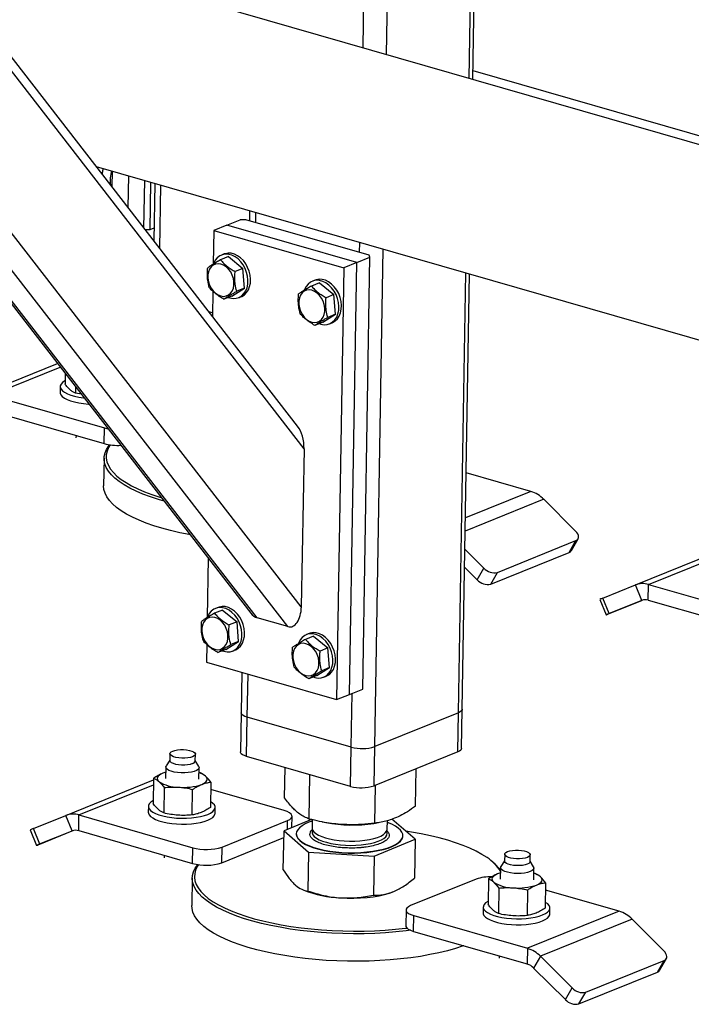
# Model space of a CAD drawing. Header units: millimetres. Extents: x 5 to 589, y 5 to 415.
# Tile 39 of 90: x 257 to 265, y 46 to 59. Entities that reach past the tile are written whole.
import ezdxf

# ---------------------------------------------------------------- set-up
doc = ezdxf.new("R2010")
doc.units = ezdxf.units.MM
doc.layers.add('TRAIT-FORT', color=4, linetype='Continuous', lineweight=25)

msp = doc.modelspace()

# ---------------------------------------------------------------- linework, layer by layer
at = {"layer": 'TRAIT-FORT', "color": 4, "linetype": 'Continuous', "lineweight": 25}
for p, q in [((262.487, 58.109), (262.68, 69.52)), ((262.534, 58.095), (262.727, 69.54)), ((261.112, 58.504), (261.292, 69.179)), ((261.414, 58.417), (261.593, 68.979)), ((260.347, 53.312), (251.038, 65.318)), ((260.264, 53.603), (251.147, 65.362)), ((260.312, 51.264), (249.803, 64.818)), ((249.243, 64.618), (259.659, 51.184)), ((259.739, 51.124), (249.297, 64.592)), ((260.139, 51.009), (249.62, 64.575)), ((273.468, 54.949), (255.129, 60.226)), ((262.536, 58.211), (276.381, 54.227)), ((257.655, 56.968), (272.796, 52.611)), ((257.863, 56.908), (257.859, 56.704)), ((258.073, 56.847), (258.066, 56.437)), ((258.273, 56.171), (258.284, 56.787)), ((258.359, 56.765), (258.349, 56.149)), ((258.413, 56.75), (258.4, 56.007)), ((258.48, 55.904), (258.494, 56.726)), ((259.642, 56.396), (259.639, 56.266)), ((259.721, 56.243), (259.723, 56.373)), ((259.349, 56.209), (259.518, 56.278)), ((259.594, 56.279), (259.518, 56.278)), ((261.193, 55.819), (259.594, 56.279)), ((258.349, 56.149), (258.291, 56.147)), ((258.403, 56.17), (258.349, 56.149)), ((259.179, 56.14), (259.172, 55.704)), ((259.349, 56.209), (259.179, 56.14)), ((259.179, 56.14), (260.862, 55.656)), ((261.032, 55.725), (259.349, 56.209)), ((261.067, 55.856), (261.069, 55.985)), ((261.263, 49.454), (261.372, 55.898)), ((259.368, 55.801), (259.266, 55.759)), ((259.311, 55.835), (259.278, 55.821)), ((259.368, 55.801), (259.556, 55.649)), ((261.032, 55.725), (261.201, 55.793)), ((261.107, 50.199), (261.201, 55.793)), ((261.201, 55.793), (261.193, 55.819)), ((259.556, 55.649), (259.455, 55.607)), ((259.578, 55.394), (259.556, 55.649)), ((260.862, 55.656), (260.768, 50.062)), ((261.032, 55.725), (260.862, 55.656)), ((260.937, 50.13), (261.032, 55.725)), ((260.49, 55.496), (260.456, 55.482)), ((262.348, 49.893), (262.444, 55.59)), ((262.396, 49.938), (262.491, 55.576)), ((259.166, 55.352), (259.16, 55.026)), ((259.41, 55.29), (259.578, 55.394)), ((259.578, 55.394), (259.476, 55.352)), ((260.546, 55.462), (260.444, 55.42)), ((260.546, 55.462), (260.735, 55.31)), ((259.41, 55.29), (259.309, 55.249)), ((259.501, 55.27), (259.535, 55.284)), ((260.735, 55.31), (260.633, 55.268)), ((260.756, 55.055), (260.735, 55.31)), ((259.161, 55.074), (259.113, 55.087)), ((260.589, 54.951), (260.756, 55.055)), ((260.756, 55.055), (260.654, 55.013)), ((260.589, 54.951), (260.487, 54.91)), ((260.679, 54.931), (260.713, 54.945)), ((256.12, 54), (257.152, 54.418)), ((256.289, 54.006), (257.189, 54.37)), ((257.253, 54.288), (257.251, 54.153)), ((257.188, 54.118), (257.187, 54.042)), ((257.387, 54.115), (257.386, 54.032)), ((256.289, 54.006), (257.762, 53.582)), ((257.463, 54.017), (257.386, 54.032)), ((256.286, 53.802), (257.759, 53.379)), ((257.759, 53.379), (257.762, 53.582)), ((257.394, 53.484), (257.393, 53.453)), ((260.347, 53.312), (260.312, 51.264)), ((257.757, 53.188), (257.751, 52.832)), ((263.286, 52.759), (262.448, 53.001)), ((263.286, 52.759), (262.438, 52.416)), ((263.454, 52.657), (262.435, 52.244)), ((263.865, 52.246), (263.454, 52.657)), ((262.853, 51.71), (263.87, 52.122)), ((263.783, 51.97), (263.87, 52.122)), ((263.81, 51.993), (263.898, 52.145)), ((262.431, 52.012), (262.678, 51.766)), ((262.766, 51.558), (263.783, 51.97)), ((264.641, 51.548), (265.777, 52.008)), ((264.81, 51.554), (265.776, 51.945)), ((259.107, 51.896), (259.094, 51.126)), ((262.427, 51.777), (262.591, 51.614)), ((262.591, 51.614), (262.678, 51.766)), ((262.766, 51.558), (262.853, 51.71)), ((264.219, 51.377), (264.641, 51.548)), ((264.722, 51.348), (264.641, 51.548)), ((264.807, 51.351), (264.81, 51.554)), ((264.81, 51.554), (266.283, 51.131)), ((264.179, 51.361), (264.26, 51.161)), ((264.301, 51.177), (264.219, 51.377)), ((264.73, 51.351), (264.293, 51.174)), ((264.301, 51.177), (264.722, 51.348)), ((264.807, 51.351), (266.279, 50.927)), ((259.29, 51.223), (259.189, 51.182)), ((259.234, 51.257), (259.2, 51.244)), ((259.29, 51.223), (259.479, 51.071)), ((259.479, 51.071), (259.377, 51.03)), ((259.5, 50.816), (259.479, 51.071)), ((260.139, 51.009), (259.739, 51.124)), ((260.412, 50.918), (260.378, 50.905)), ((259.089, 50.775), (259.085, 50.546)), ((259.333, 50.713), (259.5, 50.816)), ((259.5, 50.816), (259.399, 50.775)), ((260.469, 50.884), (260.367, 50.843)), ((260.469, 50.884), (260.657, 50.732)), ((259.333, 50.713), (259.231, 50.672)), ((259.423, 50.692), (259.457, 50.706)), ((260.657, 50.732), (260.556, 50.691)), ((260.679, 50.477), (260.657, 50.732)), ((259.085, 50.546), (260.768, 50.062)), ((259.541, 50.415), (259.532, 49.893)), ((259.612, 49.835), (259.622, 50.391)), ((260.511, 50.374), (260.679, 50.477)), ((260.679, 50.477), (260.577, 50.436)), ((260.511, 50.374), (260.41, 50.333)), ((260.602, 50.354), (260.635, 50.367)), ((260.768, 50.062), (260.937, 50.13)), ((260.937, 50.13), (261.107, 50.199)), ((260.959, 49.447), (260.971, 50.144)), ((259.532, 49.893), (259.523, 49.385)), ((262.348, 49.893), (261.263, 49.454)), ((262.34, 49.385), (262.348, 49.893)), ((262.388, 49.429), (262.396, 49.938)), ((259.604, 49.326), (259.612, 49.835)), ((260.959, 49.447), (259.612, 49.835)), ((258.61, 49.362), (258.609, 49.273)), ((260.95, 48.939), (260.959, 49.447)), ((261.254, 48.945), (261.263, 49.454)), ((262.34, 49.385), (261.254, 48.945)), ((258.609, 49.279), (258.561, 49.205)), ((258.938, 49.268), (258.94, 49.357)), ((258.984, 49.198), (258.939, 49.273)), ((260.95, 48.939), (259.604, 49.326)), ((258.555, 49.121), (258.517, 49.109)), ((258.556, 49.19), (258.554, 49.04)), ((258.986, 49.033), (258.988, 49.183)), ((259.004, 49.115), (258.987, 49.118)), ((260.095, 48.791), (260.101, 49.183)), ((261.793, 48.683), (261.802, 49.167)), ((257.263, 48.562), (258.399, 49.022)), ((258.399, 49.044), (258.394, 48.715)), ((259.139, 48.994), (259.134, 48.665)), ((260.414, 48.516), (260.423, 49.09)), ((257.432, 48.568), (258.398, 48.959)), ((258.534, 48.924), (258.529, 48.594)), ((258.899, 48.569), (258.904, 48.899)), ((260.092, 48.625), (259.138, 48.899)), ((261.263, 48.462), (261.271, 48.952)), ((258.331, 48.68), (258.33, 48.604)), ((259.195, 48.589), (259.196, 48.665)), ((256.842, 48.391), (257.263, 48.562)), ((257.344, 48.361), (257.263, 48.562)), ((257.429, 48.365), (257.432, 48.568)), ((257.432, 48.568), (258.905, 48.144)), ((259.285, 48.152), (260.133, 48.496)), ((260.442, 48.51), (260.088, 48.362)), ((260.131, 48.381), (260.133, 48.496)), ((260.19, 48.405), (260.193, 48.552)), ((260.454, 48.507), (260.452, 48.402)), ((260.58, 48.479), (260.628, 48.47)), ((261.251, 48.459), (261.314, 48.469)), ((261.425, 48.386), (261.427, 48.494)), ((261.786, 48.254), (261.486, 48.513)), ((256.801, 48.375), (256.882, 48.174)), ((256.923, 48.191), (256.842, 48.391)), ((257.352, 48.364), (256.916, 48.188)), ((256.923, 48.191), (257.344, 48.361)), ((257.429, 48.365), (258.902, 47.941)), ((260.079, 47.858), (260.088, 48.362)), ((260.088, 48.362), (260.406, 48.088)), ((259.282, 47.949), (260.086, 48.275)), ((260.246, 48.325), (260.246, 48.32)), ((261.256, 48.034), (261.786, 48.254)), ((261.627, 48.297), (261.628, 48.302)), ((261.786, 48.254), (261.778, 47.75)), ((258.902, 47.941), (258.905, 48.144)), ((259.282, 47.949), (259.285, 48.152)), ((260.406, 48.088), (260.398, 47.583)), ((260.406, 48.088), (261.256, 48.034)), ((258.537, 48.046), (258.536, 48.015)), ((261.256, 48.034), (261.247, 47.529)), ((262.946, 47.976), (262.898, 47.902)), ((262.947, 48.059), (262.946, 47.97)), ((263.275, 47.964), (263.277, 48.053)), ((263.321, 47.895), (263.276, 47.97)), ((262.822, 47.93), (262.797, 47.953)), ((262.893, 47.887), (262.89, 47.737)), ((263.323, 47.729), (263.325, 47.879)), ((258.9, 47.75), (258.894, 47.394)), ((262.576, 47.737), (261.728, 47.394)), ((262.736, 47.741), (262.731, 47.411)), ((262.892, 47.818), (262.854, 47.806)), ((263.341, 47.811), (263.324, 47.815)), ((260.319, 47.606), (260.343, 47.595)), ((262.871, 47.621), (262.866, 47.291)), ((263.241, 47.596), (263.236, 47.266)), ((263.476, 47.691), (263.471, 47.361)), ((264.429, 47.322), (263.475, 47.596)), ((261.669, 47.338), (261.665, 47.134)), ((262.668, 47.377), (262.667, 47.3)), ((264.429, 47.322), (263.242, 46.841)), ((263.532, 47.286), (263.533, 47.362)), ((261.766, 47.061), (261.769, 47.265)), ((261.769, 47.265), (263.242, 46.841)), ((264.597, 47.219), (263.409, 46.738)), ((265.008, 46.808), (264.597, 47.219)), ((261.766, 47.061), (263.239, 46.638)), ((263.242, 46.841), (263.239, 46.638)), ((262.874, 46.743), (262.873, 46.712)), ((263.409, 46.738), (263.322, 46.586)), ((263.409, 46.738), (263.821, 46.328)), ((263.996, 46.272), (265.013, 46.684)), ((264.926, 46.532), (265.013, 46.684)), ((264.953, 46.555), (265.041, 46.707)), ((263.322, 46.586), (263.734, 46.176)), ((263.909, 46.12), (264.926, 46.532)), ((263.734, 46.176), (263.821, 46.328)), ((263.909, 46.12), (263.996, 46.272))]:
    msp.add_line(p, q, dxfattribs=at)
at = {"layer": 'TRAIT-FORT', "color": 4, "linetype": 'Continuous', "lineweight": 25, "flags": 128}
for points in [[(259.365, 55.272), (259.387, 55.265), (259.428, 55.258), (259.468, 55.261), (259.506, 55.272), (259.54, 55.292), (259.569, 55.321), (259.592, 55.357), (259.609, 55.398), (259.618, 55.445), (259.62, 55.495), (259.615, 55.546), (259.603, 55.597), (259.583, 55.647), (259.558, 55.693), (259.527, 55.735), (259.492, 55.771), (259.453, 55.799), (259.412, 55.819), (259.371, 55.83), (259.33, 55.833), (259.291, 55.826), (259.255, 55.81), (259.223, 55.785), (259.197, 55.753), (259.177, 55.714), (259.177, 55.714)], [(259.535, 55.284), (259.54, 55.286), (259.574, 55.306), (259.603, 55.335), (259.626, 55.37), (259.642, 55.412), (259.652, 55.459), (259.654, 55.508), (259.649, 55.56), (259.637, 55.611), (259.617, 55.661), (259.592, 55.707), (259.561, 55.749), (259.525, 55.784), (259.487, 55.813), (259.446, 55.833), (259.404, 55.844), (259.364, 55.846), (259.325, 55.839), (259.311, 55.835)], [(259.101, 55.521), (259.109, 55.476), (259.123, 55.433), (259.144, 55.393), (259.17, 55.357), (259.201, 55.327), (259.235, 55.305), (259.27, 55.291), (259.305, 55.286), (259.339, 55.291), (259.37, 55.304), (259.396, 55.326), (259.417, 55.355), (259.432, 55.391), (259.439, 55.431), (259.439, 55.474), (259.432, 55.518), (259.418, 55.562), (259.397, 55.602), (259.37, 55.638), (259.34, 55.668), (259.306, 55.69), (259.271, 55.704), (259.235, 55.709), (259.201, 55.704), (259.171, 55.691), (259.144, 55.669), (259.123, 55.639), (259.109, 55.604), (259.101, 55.564), (259.101, 55.521)], [(260.543, 54.933), (260.565, 54.926), (260.606, 54.919), (260.647, 54.922), (260.684, 54.933), (260.718, 54.954), (260.747, 54.982), (260.77, 55.018), (260.787, 55.059), (260.796, 55.106), (260.799, 55.156), (260.793, 55.207), (260.781, 55.258), (260.762, 55.308), (260.736, 55.354), (260.705, 55.396), (260.67, 55.432), (260.631, 55.46), (260.59, 55.48), (260.549, 55.492), (260.508, 55.494), (260.469, 55.487), (260.433, 55.471), (260.401, 55.446), (260.375, 55.414), (260.355, 55.375), (260.355, 55.375)], [(260.713, 54.945), (260.718, 54.947), (260.752, 54.967), (260.781, 54.996), (260.804, 55.031), (260.821, 55.073), (260.83, 55.12), (260.833, 55.169), (260.827, 55.221), (260.815, 55.272), (260.796, 55.322), (260.77, 55.368), (260.739, 55.41), (260.704, 55.445), (260.665, 55.474), (260.624, 55.494), (260.583, 55.505), (260.542, 55.507), (260.503, 55.5), (260.49, 55.496)], [(260.28, 55.182), (260.287, 55.137), (260.301, 55.094), (260.322, 55.054), (260.348, 55.018), (260.379, 54.988), (260.413, 54.966), (260.448, 54.952), (260.484, 54.947), (260.517, 54.952), (260.548, 54.965), (260.575, 54.987), (260.596, 55.016), (260.61, 55.052), (260.618, 55.092), (260.618, 55.135), (260.61, 55.179), (260.596, 55.223), (260.575, 55.263), (260.549, 55.299), (260.518, 55.329), (260.484, 55.351), (260.449, 55.365), (260.413, 55.37), (260.38, 55.365), (260.349, 55.352), (260.322, 55.33), (260.301, 55.3), (260.287, 55.265), (260.28, 55.225), (260.28, 55.182)], [(257.252, 54.192), (257.247, 54.19), (257.219, 54.171), (257.2, 54.15), (257.19, 54.129), (257.189, 54.107), (257.199, 54.085), (257.217, 54.064), (257.245, 54.044), (257.281, 54.025), (257.325, 54.008), (257.375, 53.994), (257.431, 53.982), (257.491, 53.973), (257.498, 53.972)], [(257.187, 54.042), (257.188, 54.031), (257.197, 54.009), (257.216, 53.988), (257.244, 53.967), (257.28, 53.949), (257.324, 53.932), (257.374, 53.918), (257.43, 53.906), (257.49, 53.897), (257.553, 53.891), (257.561, 53.89)], [(257.762, 53.582), (257.806, 53.572), (257.809, 53.571)], [(258.537, 52.632), (258.46, 52.654), (258.357, 52.688), (258.261, 52.724), (258.172, 52.762), (258.091, 52.802), (258.018, 52.843), (257.954, 52.886), (257.898, 52.931), (257.851, 52.976), (257.814, 53.022), (257.786, 53.069), (257.767, 53.116), (257.758, 53.163), (257.759, 53.211), (257.769, 53.258), (257.789, 53.304), (257.818, 53.35), (257.828, 53.363)], [(257.837, 53.363), (257.816, 53.328), (257.796, 53.282), (257.786, 53.235), (257.785, 53.189), (257.794, 53.142), (257.813, 53.095), (257.841, 53.049), (257.878, 53.004), (257.924, 52.959), (257.979, 52.915), (258.042, 52.873), (258.114, 52.832), (258.194, 52.793), (258.282, 52.755), (258.376, 52.72), (258.478, 52.687), (258.5, 52.68)], [(258.874, 52.198), (258.859, 52.2), (258.737, 52.225), (258.619, 52.252), (258.507, 52.282), (258.401, 52.315), (258.302, 52.35), (258.21, 52.387), (258.125, 52.426), (258.048, 52.466), (257.979, 52.509), (257.919, 52.552), (257.868, 52.597), (257.826, 52.643), (257.793, 52.689), (257.769, 52.736), (257.755, 52.784), (257.751, 52.831), (257.751, 52.832)], [(263.87, 52.122), (263.885, 52.13), (263.896, 52.142), (263.902, 52.156), (263.904, 52.173), (263.901, 52.19), (263.893, 52.209), (263.881, 52.228), (263.865, 52.246)], [(259.288, 50.695), (259.31, 50.688), (259.351, 50.681), (259.391, 50.683), (259.429, 50.695), (259.462, 50.715), (259.491, 50.744), (259.515, 50.779), (259.531, 50.821), (259.541, 50.867), (259.543, 50.917), (259.538, 50.969), (259.526, 51.02), (259.506, 51.07), (259.481, 51.116), (259.45, 51.158), (259.414, 51.193), (259.376, 51.221), (259.335, 51.242), (259.293, 51.253), (259.252, 51.255), (259.213, 51.248), (259.178, 51.232), (259.146, 51.208), (259.12, 51.176), (259.1, 51.137), (259.1, 51.137)], [(259.457, 50.706), (259.463, 50.708), (259.496, 50.729), (259.525, 50.757), (259.549, 50.793), (259.565, 50.835), (259.575, 50.881), (259.577, 50.931), (259.572, 50.982), (259.559, 51.034), (259.54, 51.083), (259.515, 51.13), (259.484, 51.171), (259.448, 51.207), (259.409, 51.235), (259.369, 51.255), (259.327, 51.267), (259.286, 51.269), (259.247, 51.262), (259.234, 51.257)], [(264.293, 51.174), (264.278, 51.168), (264.268, 51.164), (264.262, 51.161), (264.26, 51.161), (264.264, 51.162), (264.272, 51.165), (264.284, 51.17), (264.301, 51.177)], [(259.024, 50.943), (259.031, 50.899), (259.046, 50.856), (259.067, 50.815), (259.093, 50.78), (259.124, 50.75), (259.158, 50.728), (259.193, 50.714), (259.228, 50.709), (259.262, 50.713), (259.293, 50.727), (259.319, 50.749), (259.34, 50.778), (259.355, 50.814), (259.362, 50.854), (259.362, 50.897), (259.355, 50.941), (259.34, 50.984), (259.32, 51.025), (259.293, 51.06), (259.262, 51.09), (259.229, 51.112), (259.193, 51.126), (259.158, 51.131), (259.124, 51.127), (259.093, 51.113), (259.067, 51.091), (259.046, 51.062), (259.032, 51.027), (259.024, 50.986), (259.024, 50.943)], [(260.466, 50.356), (260.488, 50.349), (260.529, 50.342), (260.569, 50.344), (260.607, 50.356), (260.641, 50.376), (260.67, 50.405), (260.693, 50.44), (260.709, 50.482), (260.719, 50.528), (260.721, 50.578), (260.716, 50.63), (260.704, 50.681), (260.684, 50.731), (260.659, 50.777), (260.628, 50.819), (260.592, 50.854), (260.554, 50.883), (260.513, 50.903), (260.471, 50.914), (260.431, 50.916), (260.392, 50.909), (260.356, 50.893), (260.324, 50.869), (260.298, 50.837), (260.278, 50.798), (260.278, 50.798)], [(260.635, 50.367), (260.641, 50.369), (260.675, 50.39), (260.703, 50.418), (260.727, 50.454), (260.743, 50.496), (260.753, 50.542), (260.755, 50.592), (260.75, 50.643), (260.738, 50.695), (260.718, 50.744), (260.693, 50.791), (260.662, 50.832), (260.626, 50.868), (260.588, 50.896), (260.547, 50.916), (260.505, 50.928), (260.464, 50.93), (260.425, 50.923), (260.412, 50.918)], [(260.202, 50.604), (260.21, 50.56), (260.224, 50.517), (260.245, 50.476), (260.271, 50.441), (260.302, 50.411), (260.336, 50.389), (260.371, 50.375), (260.406, 50.37), (260.44, 50.374), (260.471, 50.388), (260.497, 50.41), (260.518, 50.439), (260.533, 50.475), (260.54, 50.515), (260.54, 50.558), (260.533, 50.602), (260.519, 50.645), (260.498, 50.686), (260.471, 50.721), (260.441, 50.751), (260.407, 50.773), (260.371, 50.787), (260.336, 50.792), (260.302, 50.788), (260.272, 50.774), (260.245, 50.752), (260.224, 50.723), (260.21, 50.688), (260.202, 50.647), (260.202, 50.604)], [(259.612, 49.835), (259.582, 49.845), (259.558, 49.857), (259.542, 49.871), (259.533, 49.885), (259.532, 49.893)], [(259.612, 49.835), (259.582, 49.845), (259.558, 49.857), (259.542, 49.871), (259.533, 49.885), (259.532, 49.893)], [(262.396, 49.938), (262.395, 49.932), (262.387, 49.918), (262.372, 49.905), (262.348, 49.893)], [(262.396, 49.938), (262.395, 49.932), (262.387, 49.918), (262.372, 49.905), (262.348, 49.893)], [(258.647, 49.396), (258.675, 49.405), (258.71, 49.411), (258.748, 49.415), (258.787, 49.415), (258.826, 49.412), (258.862, 49.405), (258.893, 49.396), (258.917, 49.385), (258.933, 49.373), (258.94, 49.359), (258.937, 49.346), (258.925, 49.333), (258.903, 49.322), (258.875, 49.313), (258.841, 49.307), (258.803, 49.304), (258.763, 49.304), (258.724, 49.307), (258.688, 49.313), (258.657, 49.322), (258.633, 49.333), (258.617, 49.346), (258.61, 49.359), (258.613, 49.373), (258.626, 49.385), (258.647, 49.396)], [(259.604, 49.326), (259.574, 49.337), (259.55, 49.349), (259.533, 49.362), (259.525, 49.376), (259.523, 49.385)], [(262.388, 49.429), (262.387, 49.423), (262.379, 49.409), (262.363, 49.396), (262.34, 49.385)], [(258.902, 49.233), (258.873, 49.224), (258.839, 49.218), (258.801, 49.215), (258.761, 49.215), (258.722, 49.218), (258.686, 49.224), (258.655, 49.233), (258.631, 49.244), (258.616, 49.257), (258.609, 49.27), (258.609, 49.273)], [(258.517, 49.109), (258.493, 49.098), (258.473, 49.085), (258.459, 49.072), (258.449, 49.058), (258.446, 49.044), (258.447, 49.029), (258.455, 49.015), (258.467, 49.001)], [(258.555, 49.122), (258.546, 49.119), (258.517, 49.109)], [(258.984, 49.198), (258.988, 49.189), (258.986, 49.173), (258.975, 49.158), (258.954, 49.144), (258.925, 49.132), (258.888, 49.123), (258.846, 49.117), (258.801, 49.113), (258.754, 49.114), (258.708, 49.117), (258.666, 49.124), (258.628, 49.134), (258.596, 49.146), (258.574, 49.161), (258.56, 49.176), (258.556, 49.192), (258.561, 49.205)], [(259.022, 48.964), (259.047, 48.975), (259.066, 48.987), (259.081, 49.001), (259.09, 49.015), (259.094, 49.029), (259.092, 49.043), (259.085, 49.057), (259.072, 49.071)], [(258.395, 48.754), (258.39, 48.752), (258.362, 48.733), (258.343, 48.712), (258.333, 48.691), (258.332, 48.669), (258.342, 48.647), (258.36, 48.626), (258.388, 48.606), (258.424, 48.587), (258.468, 48.57), (258.518, 48.556), (258.574, 48.544), (258.634, 48.535), (258.697, 48.529), (258.761, 48.526), (258.826, 48.527), (258.889, 48.531), (258.949, 48.538), (259.005, 48.548), (259.056, 48.561), (259.1, 48.576)], [(259.1, 48.576), (259.137, 48.593), (259.165, 48.613), (259.185, 48.633), (259.195, 48.655), (259.195, 48.676), (259.186, 48.698), (259.167, 48.719), (259.139, 48.74), (259.135, 48.742)], [(258.33, 48.604), (258.331, 48.593), (258.34, 48.571), (258.359, 48.55), (258.387, 48.53), (258.423, 48.511), (258.467, 48.494), (258.517, 48.48), (258.573, 48.468), (258.633, 48.459), (258.696, 48.453), (258.76, 48.45), (258.824, 48.451), (258.888, 48.454), (258.948, 48.461), (259.004, 48.471), (259.055, 48.484), (259.099, 48.5)], [(260.133, 48.496), (260.162, 48.51), (260.182, 48.527), (260.192, 48.544), (260.191, 48.562), (260.181, 48.58), (260.16, 48.596), (260.13, 48.612), (260.092, 48.625)], [(259.099, 48.5), (259.136, 48.517), (259.164, 48.536), (259.183, 48.557), (259.193, 48.578), (259.195, 48.589)], [(260.453, 48.488), (260.411, 48.473), (260.362, 48.452), (260.321, 48.428), (260.288, 48.403), (260.265, 48.377), (260.251, 48.35), (260.246, 48.323), (260.252, 48.295), (260.267, 48.267), (260.291, 48.241), (260.324, 48.215), (260.366, 48.19), (260.416, 48.168), (260.474, 48.147), (260.537, 48.129), (260.607, 48.113), (260.681, 48.1), (260.759, 48.09), (260.839, 48.084)], [(260.839, 48.084), (260.92, 48.08), (261.002, 48.08), (261.083, 48.083), (261.162, 48.089), (261.237, 48.099), (261.309, 48.111), (261.375, 48.126), (261.435, 48.144), (261.488, 48.164), (261.533, 48.187), (261.57, 48.211), (261.599, 48.237), (261.617, 48.263), (261.627, 48.291), (261.626, 48.318), (261.616, 48.346), (261.596, 48.373), (261.567, 48.399), (261.53, 48.425), (261.484, 48.448), (261.43, 48.47), (261.426, 48.471)], [(260.452, 48.402), (260.452, 48.396), (260.459, 48.373), (260.475, 48.351), (260.5, 48.329), (260.534, 48.308), (260.576, 48.29), (260.624, 48.273), (260.679, 48.259), (260.739, 48.247), (260.803, 48.238), (260.869, 48.232)], [(260.455, 48.367), (260.452, 48.358), (260.452, 48.335), (260.461, 48.312), (260.48, 48.29), (260.507, 48.269), (260.543, 48.248), (260.586, 48.23), (260.637, 48.214), (260.693, 48.2), (260.754, 48.189), (260.818, 48.181), (260.885, 48.176), (260.953, 48.174), (261.02, 48.176), (261.086, 48.18), (261.149, 48.188), (261.208, 48.198), (261.262, 48.211), (261.309, 48.227), (261.349, 48.245), (261.381, 48.265), (261.405, 48.286), (261.419, 48.308)], [(260.869, 48.232), (260.937, 48.229), (261.005, 48.23), (261.071, 48.234), (261.135, 48.24), (261.195, 48.25), (261.25, 48.263), (261.299, 48.278), (261.341, 48.295), (261.375, 48.315), (261.4, 48.336), (261.417, 48.358), (261.424, 48.38), (261.425, 48.386)], [(261.419, 48.308), (261.424, 48.331), (261.421, 48.35)], [(262.718, 48.016), (262.652, 48.058), (262.578, 48.099), (262.496, 48.137), (262.407, 48.174), (262.311, 48.209), (262.208, 48.242), (262.099, 48.272), (261.984, 48.3), (261.864, 48.325), (261.74, 48.347), (261.664, 48.359)], [(260.246, 48.32), (260.246, 48.317), (260.252, 48.29), (260.267, 48.262), (260.291, 48.236), (260.324, 48.21), (260.366, 48.185), (260.416, 48.163), (260.474, 48.142), (260.537, 48.124), (260.607, 48.108), (260.681, 48.095), (260.758, 48.085), (260.839, 48.079)], [(260.839, 48.079), (260.92, 48.075), (261.002, 48.075), (261.083, 48.078), (261.162, 48.084), (261.237, 48.094), (261.309, 48.106), (261.375, 48.121), (261.435, 48.139), (261.488, 48.159), (261.533, 48.182), (261.57, 48.206), (261.598, 48.231), (261.617, 48.258), (261.626, 48.286), (261.627, 48.297)], [(256.916, 48.188), (256.901, 48.182), (256.89, 48.177), (256.884, 48.175), (256.883, 48.174), (256.886, 48.176), (256.894, 48.179), (256.907, 48.184), (256.923, 48.191)], [(263.24, 48.019), (263.212, 48.01), (263.178, 48.004), (263.14, 48.001), (263.1, 48.001), (263.061, 48.004), (263.025, 48.01), (262.994, 48.019), (262.97, 48.03), (262.954, 48.043), (262.947, 48.056), (262.95, 48.069), (262.963, 48.082), (262.984, 48.093), (263.012, 48.102), (263.047, 48.108), (263.085, 48.111), (263.124, 48.111), (263.163, 48.108), (263.199, 48.102), (263.23, 48.093), (263.254, 48.082), (263.27, 48.07), (263.277, 48.056), (263.274, 48.043), (263.261, 48.03), (263.24, 48.019)], [(263.275, 47.964), (263.272, 47.954), (263.26, 47.941), (263.239, 47.93), (263.21, 47.921), (263.176, 47.915), (263.138, 47.912), (263.098, 47.912), (263.059, 47.915), (263.023, 47.921), (262.992, 47.93), (262.968, 47.941), (262.953, 47.954), (262.946, 47.967), (262.946, 47.97)], [(261.729, 47.074), (261.67, 47.067), (261.538, 47.053), (261.403, 47.042), (261.266, 47.035), (261.128, 47.03), (260.988, 47.03), (260.848, 47.032), (260.709, 47.037), (260.57, 47.046), (260.433, 47.058), (260.299, 47.073), (260.167, 47.091), (260.039, 47.113), (259.916, 47.137), (259.797, 47.163), (259.684, 47.193), (259.576, 47.225), (259.475, 47.259), (259.381, 47.295), (259.294, 47.334), (259.215, 47.374), (259.145, 47.416), (259.082, 47.459), (259.029, 47.504), (258.984, 47.549), (258.949, 47.596), (258.923, 47.643), (258.907, 47.69), (258.9, 47.737), (258.903, 47.785), (258.916, 47.832), (258.938, 47.878), (258.97, 47.924), (258.971, 47.925)], [(258.981, 47.925), (258.965, 47.901), (258.943, 47.855), (258.931, 47.809), (258.928, 47.763), (258.934, 47.716), (258.95, 47.669), (258.976, 47.623), (259.011, 47.577), (259.054, 47.532), (259.107, 47.488), (259.169, 47.445), (259.239, 47.404), (259.317, 47.364), (259.402, 47.326), (259.495, 47.291), (259.595, 47.257), (259.701, 47.225), (259.813, 47.196), (259.93, 47.17), (260.052, 47.146), (260.178, 47.125), (260.308, 47.107), (260.44, 47.092), (260.575, 47.081), (260.712, 47.072), (260.85, 47.066), (260.988, 47.064), (261.125, 47.065), (261.262, 47.069), (261.397, 47.077), (261.53, 47.087), (261.66, 47.101), (261.681, 47.103)], [(263.277, 47.835), (263.244, 47.824), (263.205, 47.816), (263.161, 47.811), (263.115, 47.81), (263.068, 47.812), (263.023, 47.817), (262.983, 47.826), (262.948, 47.837), (262.921, 47.85), (262.902, 47.865), (262.894, 47.88), (262.895, 47.896), (262.898, 47.902)], [(263.321, 47.895), (263.322, 47.894), (263.325, 47.878), (263.319, 47.862), (263.303, 47.848), (263.277, 47.835)], [(262.854, 47.806), (262.83, 47.794), (262.81, 47.782), (262.796, 47.769), (262.786, 47.755), (262.782, 47.741), (262.784, 47.726), (262.791, 47.712), (262.804, 47.698)], [(262.892, 47.818), (262.883, 47.816), (262.854, 47.806)], [(263.359, 47.66), (263.384, 47.672), (263.403, 47.684), (263.418, 47.697), (263.427, 47.711), (263.431, 47.726), (263.429, 47.74), (263.422, 47.754), (263.409, 47.768)], [(260.822, 47.494), (260.908, 47.49), (260.994, 47.49), (261.08, 47.493), (261.163, 47.499), (261.243, 47.509), (261.319, 47.522), (261.39, 47.538), (261.454, 47.556), (261.511, 47.577)], [(262.731, 47.451), (262.727, 47.449), (262.699, 47.43), (262.679, 47.409), (262.67, 47.388), (262.669, 47.366), (262.678, 47.344), (262.697, 47.323), (262.725, 47.303), (262.761, 47.284), (262.805, 47.267), (262.855, 47.253), (262.911, 47.241), (262.971, 47.232), (263.034, 47.226), (263.098, 47.223), (263.163, 47.224), (263.226, 47.228), (263.286, 47.234), (263.342, 47.244), (263.393, 47.257), (263.437, 47.273), (263.474, 47.29), (263.502, 47.309), (263.522, 47.33), (263.532, 47.351), (263.532, 47.373), (263.523, 47.395), (263.504, 47.416), (263.476, 47.436), (263.472, 47.439)], [(259.106, 47.082), (259.048, 47.125), (258.999, 47.171), (258.959, 47.217), (258.929, 47.263), (258.908, 47.31), (258.896, 47.358), (258.894, 47.394)], [(261.728, 47.394), (261.699, 47.379), (261.68, 47.363), (261.67, 47.346), (261.67, 47.328), (261.681, 47.31), (261.702, 47.293), (261.731, 47.278), (261.769, 47.265)], [(262.667, 47.3), (262.668, 47.289), (262.677, 47.268), (262.696, 47.246), (262.724, 47.226), (262.76, 47.208), (262.803, 47.191), (262.854, 47.176), (262.91, 47.164), (262.97, 47.155), (263.033, 47.15), (263.097, 47.147), (263.161, 47.147), (263.224, 47.151), (263.285, 47.158), (263.341, 47.168), (263.392, 47.181), (263.436, 47.196), (263.473, 47.214), (263.501, 47.233), (263.52, 47.254), (263.53, 47.275), (263.532, 47.286)], [(262.416, 46.874), (262.408, 46.872), (262.31, 46.84), (262.205, 46.81), (262.094, 46.783), (261.977, 46.759), (261.855, 46.737), (261.729, 46.719), (261.598, 46.703), (261.465, 46.691), (261.329, 46.682), (261.191, 46.676), (261.052, 46.674), (260.912, 46.674), (260.772, 46.678), (260.633, 46.685), (260.495, 46.696), (260.36, 46.709), (260.227, 46.726), (260.097, 46.746), (259.971, 46.768), (259.85, 46.794), (259.734, 46.822), (259.623, 46.852), (259.519, 46.886), (259.421, 46.921), (259.331, 46.958), (259.248, 46.998), (259.173, 47.039), (259.106, 47.082)], [(261.665, 47.134), (261.667, 47.124), (261.678, 47.106), (261.698, 47.09), (261.728, 47.074), (261.766, 47.061)], [(265.013, 46.684), (265.028, 46.692), (265.039, 46.704), (265.045, 46.718), (265.047, 46.735), (265.044, 46.752), (265.036, 46.771), (265.024, 46.79), (265.008, 46.808)]]:
    msp.add_lwpolyline(points, dxfattribs=at)
at = {"layer": 'TRAIT-FORT', "color": 4, "linetype": 'Continuous', "lineweight": 25}
for centre, radius, start, end in [((258.273, 56.792), 0.437, 164.1356, 188.1808), ((257.938, 54.067), 0.711, 255.3718, 272.9654), ((263.169, 52.381), 0.396, 44.0565, 72.7637), ((263.765, 52.019), 0.0524, 289.9485, 329.4143), ((262.813, 51.888), 0.182, 222.1826, 282.6162), ((262.726, 51.736), 0.182, 222.1826, 282.6162), ((264.734, 51.308), 0.258, 72.8647, 111.2543), ((273.52, 28.398), 24.791, 112.0349, 112.1357), ((264.769, 51.228), 0.129, 72.8647, 111.2543), ((261.1, 49.961), 0.533, 254.65, 287.798), ((258.893, 49.279), 0.0465, 280.5705, 345.5972), ((258.919, 48.875), 0.249, 52.0555, 74.1402), ((258.718, 49.397), 0.469, 237.67, 270.2268), ((258.788, 49.661), 0.736, 264.66, 288.5497), ((261.091, 49.453), 0.533, 254.65, 287.798), ((257.356, 48.322), 0.258, 72.8647, 111.2543), ((260.971, 50.328), 1.89, 259.5542, 278.5113), ((266.142, 25.411), 24.791, 112.0349, 112.1357), ((257.391, 48.241), 0.129, 72.8647, 111.2543), ((259.081, 48.787), 0.666, 254.65, 287.798), ((262.415, 47.545), 0.56, 31.5229, 57.2731), ((259.078, 48.583), 0.666, 254.65, 287.798), ((262.48, 47.547), 0.514, 36.6579, 48.2662), ((262.762, 47.201), 0.567, 88.2719, 109.1011), ((263.256, 47.572), 0.249, 52.0555, 74.1402), ((260.883, 48.973), 1.48, 248.6162, 267.6308), ((263.055, 48.094), 0.469, 237.67, 270.2268), ((263.125, 48.358), 0.736, 264.66, 288.5497), ((264.312, 46.943), 0.396, 44.0565, 72.7637), ((263.125, 46.462), 0.396, 44.0565, 72.7637), ((263.18, 46.448), 0.198, 44.0565, 72.7637), ((264.908, 46.581), 0.0524, 289.9485, 329.4143), ((263.956, 46.45), 0.182, 222.1826, 282.6162), ((263.869, 46.298), 0.182, 222.1826, 282.6162)]:
    msp.add_arc(centre, radius, start, end, dxfattribs=at)
for centre, start_param, end_param in [((260.179, 53.36), 4.500707, 5.573187), ((259.744, 51.427), 2.431594, 2.92991), ((260.144, 51.312), 2.92991, 4.500707)]:
    msp.add_ellipse(centre, major_axis=(-0.03, 0.307), ratio=0.539942, start_param=start_param, end_param=end_param, dxfattribs=at)
for points, knots in [([(257.737, 56.863), (257.738, 56.881), (257.739, 56.908), (257.746, 56.933), (257.748, 56.941)], [0, 0, 0, 0, 0.670916, 1, 1, 1, 1]), ([(259.266, 55.759), (259.248, 55.749), (259.211, 55.728), (259.165, 55.7), (259.127, 55.676), (259.108, 55.663), (259.099, 55.656)], [0, 0, 0, 0, 0.264605, 0.534948, 0.765343, 1, 1, 1, 1]), ([(259.266, 55.759), (259.279, 55.745), (259.304, 55.715), (259.351, 55.674), (259.401, 55.638), (259.437, 55.618), (259.455, 55.607)], [0, 0, 0, 0, 0.264605, 0.534948, 0.765343, 1, 1, 1, 1]), ([(259.12, 55.401), (259.112, 55.432), (259.099, 55.482), (259.094, 55.56), (259.095, 55.615), (259.098, 55.647), (259.099, 55.656)], [0, 0, 0, 0, 0.385549, 0.637642, 0.896546, 1, 1, 1, 1]), ([(259.476, 55.352), (259.468, 55.383), (259.455, 55.433), (259.449, 55.511), (259.451, 55.566), (259.454, 55.598), (259.455, 55.607)], [0, 0, 0, 0, 0.385549, 0.637642, 0.896546, 1, 1, 1, 1]), ([(259.309, 55.249), (259.289, 55.261), (259.248, 55.285), (259.196, 55.323), (259.153, 55.362), (259.131, 55.388), (259.12, 55.401)], [0, 0, 0, 0, 0.264605, 0.534948, 0.765343, 1, 1, 1, 1]), ([(259.309, 55.249), (259.32, 55.257), (259.341, 55.272), (259.382, 55.298), (259.428, 55.325), (259.46, 55.343), (259.476, 55.352)], [0, 0, 0, 0, 0.264605, 0.534948, 0.765343, 1, 1, 1, 1]), ([(260.444, 55.42), (260.426, 55.41), (260.389, 55.389), (260.343, 55.361), (260.305, 55.337), (260.287, 55.324), (260.277, 55.317)], [0, 0, 0, 0, 0.264605, 0.534948, 0.765343, 1, 1, 1, 1]), ([(260.444, 55.42), (260.457, 55.406), (260.482, 55.376), (260.529, 55.335), (260.58, 55.299), (260.615, 55.279), (260.633, 55.268)], [0, 0, 0, 0, 0.264605, 0.534948, 0.765343, 1, 1, 1, 1]), ([(260.298, 55.062), (260.29, 55.093), (260.277, 55.143), (260.272, 55.221), (260.273, 55.276), (260.276, 55.308), (260.277, 55.317)], [0, 0, 0, 0, 0.385549, 0.637642, 0.896546, 1, 1, 1, 1]), ([(260.654, 55.013), (260.646, 55.044), (260.633, 55.094), (260.628, 55.172), (260.629, 55.227), (260.632, 55.259), (260.633, 55.268)], [0, 0, 0, 0, 0.385549, 0.637642, 0.896546, 1, 1, 1, 1]), ([(260.487, 54.91), (260.467, 54.922), (260.426, 54.946), (260.374, 54.984), (260.332, 55.023), (260.309, 55.049), (260.298, 55.062)], [0, 0, 0, 0, 0.264605, 0.534948, 0.765343, 1, 1, 1, 1]), ([(260.487, 54.91), (260.498, 54.918), (260.52, 54.933), (260.56, 54.959), (260.606, 54.986), (260.638, 55.004), (260.654, 55.013)], [0, 0, 0, 0, 0.264605, 0.534948, 0.765343, 1, 1, 1, 1]), ([(257.318, 54.076), (257.307, 54.086), (257.284, 54.108), (257.262, 54.138), (257.251, 54.153)], [0, 0, 0, 0, 0.497844, 1, 1, 1, 1]), ([(257.386, 54.032), (257.375, 54.038), (257.352, 54.048), (257.329, 54.066), (257.318, 54.076)], [0, 0, 0, 0, 0.498165, 1, 1, 1, 1]), ([(259.189, 51.182), (259.171, 51.171), (259.134, 51.15), (259.087, 51.122), (259.05, 51.098), (259.031, 51.085), (259.022, 51.079)], [0, 0, 0, 0, 0.264605, 0.534948, 0.765343, 1, 1, 1, 1]), ([(259.189, 51.182), (259.201, 51.167), (259.227, 51.138), (259.273, 51.097), (259.324, 51.061), (259.36, 51.04), (259.377, 51.03)], [0, 0, 0, 0, 0.264605, 0.534948, 0.765343, 1, 1, 1, 1]), ([(259.043, 50.824), (259.035, 50.854), (259.022, 50.904), (259.016, 50.982), (259.018, 51.037), (259.021, 51.07), (259.022, 51.079)], [0, 0, 0, 0, 0.385549, 0.637642, 0.896546, 1, 1, 1, 1]), ([(259.399, 50.775), (259.391, 50.805), (259.378, 50.856), (259.372, 50.934), (259.374, 50.989), (259.377, 51.021), (259.377, 51.03)], [0, 0, 0, 0, 0.385549, 0.637642, 0.896546, 1, 1, 1, 1]), ([(259.231, 50.672), (259.211, 50.684), (259.171, 50.707), (259.119, 50.746), (259.076, 50.785), (259.054, 50.811), (259.043, 50.824)], [0, 0, 0, 0, 0.264605, 0.534948, 0.765343, 1, 1, 1, 1]), ([(259.231, 50.672), (259.242, 50.679), (259.264, 50.694), (259.305, 50.72), (259.35, 50.747), (259.383, 50.766), (259.399, 50.775)], [0, 0, 0, 0, 0.264605, 0.534948, 0.765343, 1, 1, 1, 1]), ([(260.367, 50.843), (260.349, 50.832), (260.312, 50.811), (260.266, 50.783), (260.228, 50.759), (260.209, 50.746), (260.2, 50.74)], [0, 0, 0, 0, 0.264605, 0.534948, 0.765343, 1, 1, 1, 1]), ([(260.367, 50.843), (260.38, 50.828), (260.405, 50.799), (260.451, 50.758), (260.502, 50.722), (260.538, 50.701), (260.556, 50.691)], [0, 0, 0, 0, 0.264605, 0.534948, 0.765343, 1, 1, 1, 1]), ([(260.221, 50.485), (260.213, 50.515), (260.2, 50.565), (260.194, 50.644), (260.196, 50.698), (260.199, 50.731), (260.2, 50.74)], [0, 0, 0, 0, 0.385549, 0.637642, 0.896546, 1, 1, 1, 1]), ([(260.577, 50.436), (260.569, 50.466), (260.556, 50.517), (260.55, 50.595), (260.552, 50.65), (260.555, 50.682), (260.556, 50.691)], [0, 0, 0, 0, 0.385549, 0.637642, 0.896546, 1, 1, 1, 1]), ([(260.41, 50.333), (260.39, 50.345), (260.349, 50.368), (260.297, 50.407), (260.254, 50.446), (260.232, 50.472), (260.221, 50.485)], [0, 0, 0, 0, 0.264605, 0.534948, 0.765343, 1, 1, 1, 1]), ([(260.41, 50.333), (260.42, 50.34), (260.442, 50.355), (260.483, 50.381), (260.529, 50.408), (260.561, 50.427), (260.577, 50.436)], [0, 0, 0, 0, 0.264605, 0.534948, 0.765343, 1, 1, 1, 1]), ([(258.517, 49.109), (258.498, 49.1), (258.458, 49.083), (258.419, 49.057), (258.399, 49.044)], [0, 0, 0, 0, 0.497844, 1, 1, 1, 1]), ([(259.072, 49.071), (259.061, 49.081), (259.038, 49.099), (259.016, 49.109), (259.004, 49.115)], [0, 0, 0, 0, 0.4978438, 1, 1, 1, 1]), ([(258.399, 49.044), (258.411, 49.039), (258.433, 49.029), (258.456, 49.011), (258.467, 49.001)], [0, 0, 0, 0, 0.498165, 1, 1, 1, 1]), ([(258.467, 49.001), (258.478, 48.99), (258.501, 48.969), (258.523, 48.939), (258.534, 48.924)], [0, 0, 0, 0, 0.497844, 1, 1, 1, 1]), ([(259.022, 48.964), (259.042, 48.971), (259.081, 48.985), (259.12, 48.991), (259.139, 48.994)], [0, 0, 0, 0, 0.4978438, 1, 1, 1, 1]), ([(259.139, 48.994), (259.128, 49.009), (259.106, 49.039), (259.084, 49.06), (259.072, 49.071)], [0, 0, 0, 0, 0.4981655, 1, 1, 1, 1]), ([(258.534, 48.924), (258.565, 48.927), (258.626, 48.932), (258.689, 48.93), (258.72, 48.929)], [0, 0, 0, 0, 0.498165, 1, 1, 1, 1]), ([(258.72, 48.929), (258.751, 48.926), (258.813, 48.92), (258.874, 48.906), (258.904, 48.899)], [0, 0, 0, 0, 0.497844, 1, 1, 1, 1]), ([(258.904, 48.899), (258.924, 48.912), (258.963, 48.937), (259.002, 48.955), (259.022, 48.964)], [0, 0, 0, 0, 0.498165, 1, 1, 1, 1]), ([(260.414, 48.516), (260.392, 48.525), (260.352, 48.54), (260.292, 48.577), (260.239, 48.621), (260.191, 48.67), (260.144, 48.725), (260.112, 48.768), (260.095, 48.791)], [0, 0, 0, 0, 0.202068, 0.3827, 0.555315, 0.692992, 0.838894, 1, 1, 1, 1]), ([(258.461, 48.638), (258.45, 48.649), (258.427, 48.67), (258.405, 48.7), (258.394, 48.715)], [0, 0, 0, 0, 0.497844, 1, 1, 1, 1]), ([(258.529, 48.594), (258.518, 48.6), (258.495, 48.61), (258.472, 48.628), (258.461, 48.638)], [0, 0, 0, 0, 0.498165, 1, 1, 1, 1]), ([(258.714, 48.565), (258.683, 48.568), (258.621, 48.574), (258.56, 48.588), (258.529, 48.594)], [0, 0, 0, 0, 0.4978438, 1, 1, 1, 1]), ([(259.016, 48.6), (258.996, 48.593), (258.957, 48.579), (258.918, 48.573), (258.899, 48.569)], [0, 0, 0, 0, 0.4978437, 1, 1, 1, 1]), ([(259.134, 48.665), (259.114, 48.652), (259.075, 48.627), (259.036, 48.609), (259.016, 48.6)], [0, 0, 0, 0, 0.498165, 1, 1, 1, 1]), ([(261.793, 48.683), (261.758, 48.658), (261.691, 48.611), (261.592, 48.556), (261.504, 48.518), (261.423, 48.491), (261.345, 48.473), (261.291, 48.466), (261.263, 48.462)], [0, 0, 0, 0, 0.202068, 0.3827, 0.555315, 0.692992, 0.838894, 1, 1, 1, 1]), ([(258.899, 48.569), (258.868, 48.567), (258.807, 48.561), (258.745, 48.564), (258.714, 48.565)], [0, 0, 0, 0, 0.4981655, 1, 1, 1, 1]), ([(261.263, 48.462), (261.206, 48.456), (261.099, 48.444), (260.94, 48.44), (260.8, 48.447), (260.67, 48.462), (260.545, 48.484), (260.459, 48.505), (260.414, 48.516)], [0, 0, 0, 0, 0.202068, 0.3827, 0.555315, 0.692992, 0.838894, 1, 1, 1, 1]), ([(260.864, 48.143), (260.833, 48.145), (260.77, 48.15), (260.679, 48.166), (260.595, 48.187), (260.523, 48.215), (260.478, 48.241), (260.451, 48.264), (260.432, 48.286), (260.421, 48.314), (260.427, 48.346), (260.44, 48.369), (260.455, 48.38), (260.458, 48.382)], [0, 0, 0, 0, 0.102244, 0.210613, 0.323486, 0.438755, 0.554024, 0.610526, 0.667043, 0.775412, 0.877656, 0.9799, 1, 1, 1, 1]), ([(261.417, 48.367), (261.419, 48.366), (261.427, 48.359), (261.441, 48.341), (261.454, 48.313), (261.448, 48.292), (261.445, 48.281)], [0, 0, 0, 0, 0.046473, 0.248212, 0.635037, 1, 1, 1, 1]), ([(261.445, 48.281), (261.439, 48.271), (261.427, 48.25), (261.385, 48.22), (261.325, 48.192), (261.247, 48.169), (261.171, 48.155), (261.106, 48.147), (261.041, 48.141), (260.959, 48.138), (260.895, 48.141), (260.864, 48.143)], [0, 0, 0, 0, 0.116497, 0.239972, 0.36858, 0.499917, 0.631255, 0.695633, 0.760028, 0.883503, 1, 1, 1, 1]), ([(260.079, 47.858), (260.105, 47.819), (260.143, 47.759), (260.197, 47.696), (260.224, 47.671), (260.237, 47.658)], [0, 0, 0, 0, 0.495251, 0.746818, 1, 1, 1, 1]), ([(261.511, 47.577), (261.556, 47.599), (261.646, 47.642), (261.733, 47.714), (261.778, 47.75)], [0, 0, 0, 0, 0.494511, 1, 1, 1, 1]), ([(262.854, 47.806), (262.835, 47.797), (262.795, 47.779), (262.756, 47.754), (262.736, 47.741)], [0, 0, 0, 0, 0.497844, 1, 1, 1, 1]), ([(262.736, 47.741), (262.748, 47.736), (262.77, 47.726), (262.793, 47.707), (262.804, 47.698)], [0, 0, 0, 0, 0.4981655, 1, 1, 1, 1]), ([(263.409, 47.768), (263.398, 47.777), (263.375, 47.796), (263.353, 47.806), (263.341, 47.811)], [0, 0, 0, 0, 0.4978437, 1, 1, 1, 1]), ([(263.476, 47.691), (263.465, 47.706), (263.443, 47.735), (263.42, 47.757), (263.409, 47.768)], [0, 0, 0, 0, 0.498165, 1, 1, 1, 1]), ([(260.237, 47.658), (260.264, 47.638), (260.318, 47.598), (260.371, 47.588), (260.398, 47.583)], [0, 0, 0, 0, 0.494511, 1, 1, 1, 1]), ([(260.398, 47.583), (260.467, 47.562), (260.57, 47.53), (260.713, 47.504), (260.785, 47.497), (260.822, 47.494)], [0, 0, 0, 0, 0.495251, 0.746818, 1, 1, 1, 1]), ([(261.247, 47.529), (261.29, 47.53), (261.355, 47.532), (261.444, 47.552), (261.489, 47.569), (261.511, 47.577)], [0, 0, 0, 0, 0.495251, 0.746818, 1, 1, 1, 1]), ([(262.804, 47.698), (262.815, 47.687), (262.838, 47.665), (262.86, 47.636), (262.871, 47.621)], [0, 0, 0, 0, 0.4978438, 1, 1, 1, 1]), ([(262.871, 47.621), (262.902, 47.624), (262.963, 47.629), (263.025, 47.627), (263.057, 47.625)], [0, 0, 0, 0, 0.498165, 1, 1, 1, 1]), ([(263.057, 47.625), (263.088, 47.622), (263.15, 47.617), (263.211, 47.603), (263.241, 47.596)], [0, 0, 0, 0, 0.497844, 1, 1, 1, 1]), ([(263.241, 47.596), (263.261, 47.609), (263.3, 47.634), (263.339, 47.652), (263.359, 47.66)], [0, 0, 0, 0, 0.498165, 1, 1, 1, 1]), ([(263.359, 47.66), (263.379, 47.668), (263.418, 47.682), (263.457, 47.688), (263.476, 47.691)], [0, 0, 0, 0, 0.497844, 1, 1, 1, 1]), ([(260.822, 47.494), (260.893, 47.493), (261.037, 47.49), (261.177, 47.516), (261.247, 47.529)], [0, 0, 0, 0, 0.494511, 1, 1, 1, 1]), ([(262.798, 47.334), (262.787, 47.345), (262.764, 47.367), (262.742, 47.397), (262.731, 47.411)], [0, 0, 0, 0, 0.497844, 1, 1, 1, 1]), ([(262.866, 47.291), (262.855, 47.296), (262.832, 47.307), (262.809, 47.325), (262.798, 47.334)], [0, 0, 0, 0, 0.498165, 1, 1, 1, 1]), ([(263.471, 47.361), (263.451, 47.349), (263.412, 47.323), (263.373, 47.306), (263.353, 47.297)], [0, 0, 0, 0, 0.498165, 1, 1, 1, 1]), ([(263.05, 47.262), (263.02, 47.265), (262.958, 47.271), (262.896, 47.284), (262.866, 47.291)], [0, 0, 0, 0, 0.497844, 1, 1, 1, 1]), ([(263.236, 47.266), (263.205, 47.263), (263.144, 47.258), (263.082, 47.26), (263.05, 47.262)], [0, 0, 0, 0, 0.498165, 1, 1, 1, 1]), ([(263.353, 47.297), (263.333, 47.29), (263.294, 47.275), (263.255, 47.269), (263.236, 47.266)], [0, 0, 0, 0, 0.497844, 1, 1, 1, 1])]:
    msp.add_open_spline(points, degree=3, knots=knots, dxfattribs=at)

doc.saveas('drawing.dxf')
